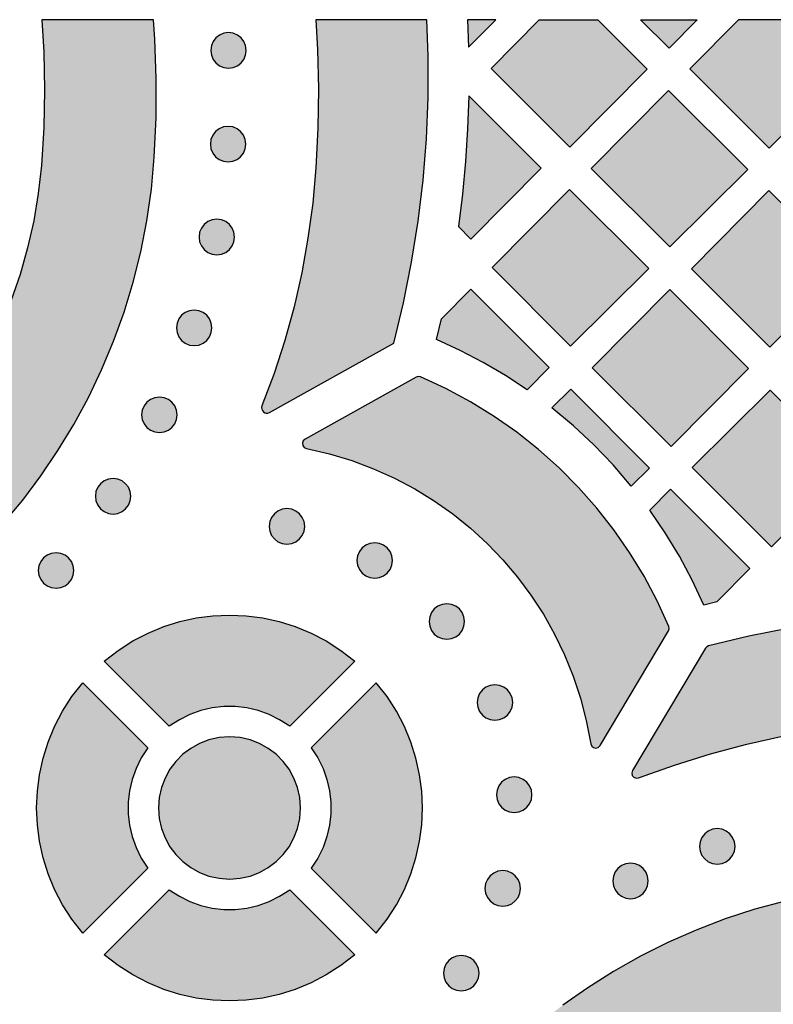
# Model space of a CAD drawing. Header units: millimetres. Extents: x -575 to 893, y -1168 to -690.
# Tile 41 of 72: x -26 to 45, y -783 to -690. Entities that reach past the tile are written whole.
import ezdxf

# ---------------------------------------------------------------- set-up
doc = ezdxf.new("R2010")
doc.units = ezdxf.units.MM
doc.layers.add('pattern', color=7, linetype='Continuous', true_color=0x000000)

msp = doc.modelspace()

# ---------------------------------------------------------------- hatches: boundary and pattern name
at = {"layer": 'pattern'}
for points in [[(-24.155, -689.587), (-23.964, -692.68), (-23.89, -696.249), (-23.963, -699.825), (-24.183, -703.402), (-24.476, -706.057), (-24.913, -708.668), (-25.491, -711.23), (-26.204, -713.738), (-27.05, -716.189), (-28.024, -718.578), (-29.122, -720.901), (-30.342, -723.154), (-31.677, -725.332), (-33.126, -727.431), (-34.683, -729.446), (-36.345, -731.374), (-38.108, -733.21), (-39.969, -734.95), (-41.922, -736.589), (-43.965, -738.123), (-46.093, -739.549), (-48.302, -740.861), (-50.589, -742.055), (-52.95, -743.127), (-55.38, -744.073), (-57.876, -744.888), (-60.434, -745.569), (-63.05, -746.11), (-66.425, -746.633), (-69.81, -747.003), (-73.199, -747.221), (-76.588, -747.289), (-79.972, -747.205), (-83.346, -746.972), (-86.704, -746.589), (-90.042, -746.059), (-93.355, -745.38), (-96.637, -744.554), (-99.885, -743.582), (-103.092, -742.464), (-106.254, -741.202), (-109.365, -739.794), (-109.602, -739.746), (-109.815, -739.813), (-109.975, -739.965), (-110.052, -740.176), (-110.015, -740.415), (-105.108, -752.141), (-104.999, -752.308), (-104.826, -752.408), (-101.337, -753.56), (-97.811, -754.57), (-94.253, -755.439), (-90.665, -756.165), (-87.053, -756.748), (-83.42, -757.187), (-79.772, -757.482), (-76.113, -757.632), (-72.445, -757.637), (-68.775, -757.496), (-65.732, -757.24), (-62.734, -756.833), (-59.786, -756.278), (-56.893, -755.578), (-54.057, -754.739), (-51.283, -753.764), (-48.575, -752.656), (-45.936, -751.42), (-43.371, -750.059), (-40.883, -748.578), (-38.476, -746.979), (-36.154, -745.268), (-33.921, -743.447), (-31.781, -741.522), (-29.738, -739.494), (-27.796, -737.37), (-25.957, -735.151), (-24.228, -732.843), (-22.611, -730.449), (-21.11, -727.972), (-19.729, -725.418), (-18.472, -722.789), (-17.343, -720.089), (-16.346, -717.323), (-15.484, -714.494), (-14.763, -711.606), (-14.184, -708.664), (-13.753, -705.669), (-13.473, -702.628), (-13.303, -698.889), (-13.285, -695.154), (-13.421, -691.425), (-13.564, -689.587)], [(-3.259, -726.21), (-3.263, -726.219), (-3.266, -726.227), (-3.269, -726.236), (-3.272, -726.245), (-3.274, -726.254), (-3.277, -726.263), (-3.279, -726.272), (-3.282, -726.281), (-3.284, -726.29), (-3.286, -726.299), (-3.287, -726.308), (-3.289, -726.318), (-3.29, -726.327), (-3.292, -726.337), (-3.293, -726.346), (-3.293, -726.356), (-3.294, -726.366), (-3.295, -726.375), (-3.295, -726.385), (-3.295, -726.395), (-3.295, -726.405), (-3.295, -726.414), (-3.294, -726.424), (-3.294, -726.434), (-3.293, -726.444), (-3.292, -726.454), (-3.29, -726.464), (-3.289, -726.473), (-3.287, -726.483), (-3.285, -726.493), (-3.283, -726.503), (-3.281, -726.512), (-3.279, -726.522), (-3.276, -726.531), (-3.273, -726.541), (-3.27, -726.55), (-3.267, -726.56), (-3.264, -726.569), (-3.26, -726.578), (-3.257, -726.587), (-3.253, -726.597), (-3.249, -726.605), (-3.245, -726.614), (-3.24, -726.623), (-3.236, -726.632), (-3.231, -726.64), (-3.226, -726.649), (-3.221, -726.657), (-3.216, -726.665), (-3.211, -726.673), (-3.205, -726.681), (-3.2, -726.689), (-3.194, -726.697), (-3.188, -726.704), (-3.183, -726.712), (-3.177, -726.719), (-3.17, -726.726), (-3.164, -726.733), (-3.158, -726.74), (-3.151, -726.746), (-3.145, -726.753), (-3.138, -726.759), (-3.132, -726.765), (-3.125, -726.771), (-3.118, -726.777), (-3.111, -726.783), (-3.104, -726.789), (-3.097, -726.794), (-3.089, -726.8), (-3.082, -726.805), (-3.074, -726.81), (-3.066, -726.816), (-3.058, -726.821), (-3.05, -726.826), (-3.042, -726.83), (-3.034, -726.835), (-3.025, -726.839), (-3.017, -726.844), (-3.008, -726.848), (-2.999, -726.852), (-2.99, -726.856), (-2.981, -726.86), (-2.972, -726.863), (-2.963, -726.866), (-2.954, -726.87), (-2.945, -726.873), (-2.935, -726.876), (-2.926, -726.878), (-2.916, -726.881), (-2.906, -726.883), (-2.897, -726.885), (-2.887, -726.887), (-2.877, -726.889), (-2.868, -726.89), (-2.858, -726.892), (-2.848, -726.893), (-2.838, -726.894), (-2.828, -726.895), (-2.818, -726.895), (-2.808, -726.895), (-2.798, -726.896), (-2.789, -726.896), (-2.779, -726.895), (-2.769, -726.895), (-2.759, -726.894), (-2.749, -726.893), (-2.739, -726.892), (-2.73, -726.891), (-2.72, -726.89), (-2.71, -726.888), (-2.701, -726.887), (-2.691, -726.885), (-2.682, -726.883), (-2.673, -726.88), (-2.663, -726.878), (-2.654, -726.875), (-2.645, -726.873), (-2.636, -726.87), (-2.627, -726.867), (-2.618, -726.863), (-2.609, -726.86), (-2.601, -726.856), (-2.592, -726.853), (-2.584, -726.849), (-2.576, -726.845), (-2.567, -726.841), (-2.559, -726.837), (-2.551, -726.832), (9.246, -720.251), (10.166, -716.423), (10.935, -712.569), (11.553, -708.693), (12.019, -704.799), (12.333, -700.893), (12.495, -696.978), (12.505, -693.058), (12.379, -689.587), (1.86, -689.587), (2.017, -692.422), (2.092, -696.132), (2.035, -699.871), (1.849, -703.644), (1.551, -706.994), (1.104, -710.309), (0.512, -713.584), (-0.223, -716.816), (-1.098, -720.001), (-2.111, -723.133)], [(16.234, -689.587), (16.341, -692.196), (18.924, -689.587)], [(28.605, -689.587), (33.286, -694.267), (25.949, -701.677), (18.472, -694.201), (23.04, -689.587)], [(38.015, -689.587), (35.349, -692.28), (32.655, -689.587)], [(41.948, -689.587), (37.326, -694.256), (44.839, -701.77), (50.976, -695.573), (50.898, -695.231), (50.906, -694.903), (51, -694.567), (51.215, -694.103), (51.489, -693.671), (47.404, -689.587)], [(-4.755, -692.497), (-4.815, -692.049), (-4.985, -691.647), (-5.249, -691.306), (-5.591, -691.043), (-5.993, -690.873), (-6.442, -690.813), (-6.889, -690.873), (-7.291, -691.043), (-7.632, -691.306), (-7.895, -691.647), (-8.064, -692.049), (-8.125, -692.497), (-8.064, -692.945), (-7.895, -693.348), (-7.632, -693.689), (-7.291, -693.952), (-6.889, -694.122), (-6.442, -694.182), (-5.993, -694.122), (-5.591, -693.952), (-5.249, -693.689), (-4.985, -693.348), (-4.815, -692.945)], [(42.821, -703.799), (35.413, -711.137), (27.973, -703.702), (35.31, -696.292)], [(16.351, -696.811), (16.244, -699.925), (16.045, -703.028), (15.753, -706.124), (15.368, -709.215), (16.546, -710.393), (23.208, -703.665)], [(-4.79, -701.388), (-4.85, -700.94), (-5.02, -700.537), (-5.284, -700.196), (-5.625, -699.933), (-6.028, -699.763), (-6.476, -699.703), (-6.924, -699.763), (-7.325, -699.933), (-7.666, -700.196), (-7.929, -700.537), (-8.099, -700.94), (-8.159, -701.388), (-8.099, -701.836), (-7.929, -702.238), (-7.666, -702.579), (-7.325, -702.843), (-6.924, -703.012), (-6.476, -703.072), (-6.028, -703.012), (-5.625, -702.843), (-5.284, -702.579), (-5.02, -702.238), (-4.85, -701.836)], [(33.422, -713.196), (26.014, -720.536), (18.572, -713.098), (25.911, -705.688)], [(44.914, -720.638), (37.475, -713.2), (44.813, -705.79), (52.324, -713.298)], [(-5.86, -710.196), (-5.92, -709.748), (-6.091, -709.346), (-6.354, -709.005), (-6.696, -708.741), (-7.099, -708.572), (-7.547, -708.511), (-7.994, -708.572), (-8.397, -708.741), (-8.738, -709.005), (-9.001, -709.346), (-9.172, -709.748), (-9.232, -710.196), (-9.172, -710.644), (-9.001, -711.047), (-8.738, -711.388), (-8.397, -711.651), (-7.994, -711.821), (-7.547, -711.881), (-7.099, -711.821), (-6.696, -711.651), (-6.354, -711.388), (-6.091, -711.047), (-5.92, -710.644)], [(13.771, -717.946), (16.538, -715.151), (23.976, -722.585), (21.901, -724.682), (19.838, -723.325), (17.722, -722.084), (15.545, -720.953), (13.3, -719.929)], [(28.074, -722.597), (35.413, -715.188), (42.89, -722.663), (35.554, -730.071)], [(-8.011, -718.815), (-8.071, -718.366), (-8.241, -717.964), (-8.505, -717.623), (-8.846, -717.36), (-9.249, -717.19), (-9.698, -717.13), (-10.145, -717.19), (-10.547, -717.36), (-10.887, -717.623), (-11.151, -717.964), (-11.32, -718.366), (-11.38, -718.815), (-11.32, -719.263), (-11.151, -719.665), (-10.887, -720.006), (-10.547, -720.269), (-10.145, -720.439), (-9.698, -720.499), (-9.249, -720.439), (-8.846, -720.269), (-8.505, -720.006), (-8.241, -719.665), (-8.071, -719.263)], [(0.968, -730.251), (3.147, -730.756), (5.266, -731.397), (7.324, -732.167), (9.314, -733.063), (11.232, -734.079), (13.073, -735.212), (14.834, -736.455), (16.508, -737.804), (18.092, -739.254), (19.581, -740.801), (20.97, -742.439), (22.254, -744.164), (23.429, -745.971), (24.49, -747.854), (25.432, -749.81), (26.251, -751.833), (26.943, -753.919), (27.501, -756.062), (27.923, -758.257), (28.021, -758.483), (28.201, -758.62), (28.421, -758.663), (28.639, -758.601), (28.814, -758.428), (35.286, -747.555), (35.362, -747.343), (35.319, -747.122), (34.217, -744.704), (32.979, -742.367), (31.61, -740.118), (30.114, -737.959), (28.497, -735.897), (26.763, -733.937), (24.918, -732.083), (22.965, -730.34), (20.911, -728.713), (18.759, -727.207), (16.516, -725.827), (14.185, -724.577), (11.772, -723.464), (11.558, -723.421), (11.35, -723.488), (0.827, -729.358), (0.65, -729.527), (0.581, -729.742), (0.616, -729.962), (0.748, -730.146)], [(-11.305, -727.063), (-11.366, -726.615), (-11.535, -726.212), (-11.799, -725.87), (-12.139, -725.606), (-12.542, -725.436), (-12.99, -725.376), (-13.438, -725.436), (-13.841, -725.606), (-14.181, -725.87), (-14.445, -726.212), (-14.615, -726.615), (-14.675, -727.063), (-14.615, -727.511), (-14.445, -727.913), (-14.181, -728.254), (-13.841, -728.518), (-13.438, -728.687), (-12.99, -728.748), (-12.542, -728.687), (-12.139, -728.518), (-11.799, -728.254), (-11.535, -727.913), (-11.366, -727.511)], [(24.234, -726.407), (26.026, -724.633), (33.504, -732.108), (31.775, -733.819), (30.04, -731.805), (28.211, -729.904), (26.278, -728.107)], [(37.541, -732.057), (44.949, -724.721), (52.39, -732.163), (45.056, -739.57)], [(-15.698, -734.782), (-15.758, -734.334), (-15.928, -733.931), (-16.192, -733.59), (-16.533, -733.327), (-16.936, -733.157), (-17.384, -733.097), (-17.831, -733.157), (-18.233, -733.327), (-18.574, -733.59), (-18.837, -733.931), (-19.007, -734.334), (-19.067, -734.782), (-19.007, -735.23), (-18.837, -735.632), (-18.574, -735.973), (-18.233, -736.237), (-17.831, -736.406), (-17.384, -736.467), (-16.936, -736.406), (-16.533, -736.237), (-16.192, -735.973), (-15.928, -735.632), (-15.758, -735.23)], [(39.875, -744.802), (38.646, -745.107), (37.546, -742.746), (36.33, -740.466), (34.992, -738.255), (33.527, -736.104), (35.505, -734.108), (43.024, -741.624)], [(0.793, -737.636), (0.733, -737.188), (0.563, -736.785), (0.3, -736.445), (-0.041, -736.181), (-0.444, -736.011), (-0.892, -735.951), (-1.34, -736.011), (-1.742, -736.181), (-2.084, -736.445), (-2.347, -736.785), (-2.517, -737.188), (-2.577, -737.636), (-2.517, -738.084), (-2.347, -738.487), (-2.084, -738.828), (-1.742, -739.091), (-1.34, -739.261), (-0.892, -739.321), (-0.444, -739.261), (-0.041, -739.091), (0.3, -738.828), (0.563, -738.487), (0.733, -738.084)], [(9.117, -740.87), (9.057, -740.422), (8.887, -740.02), (8.624, -739.679), (8.282, -739.416), (7.88, -739.246), (7.432, -739.186), (6.984, -739.246), (6.581, -739.416), (6.24, -739.679), (5.977, -740.02), (5.807, -740.422), (5.747, -740.87), (5.807, -741.319), (5.977, -741.721), (6.24, -742.062), (6.581, -742.325), (6.984, -742.495), (7.432, -742.555), (7.88, -742.495), (8.282, -742.325), (8.624, -742.062), (8.887, -741.721), (9.057, -741.319)], [(-21.109, -741.819), (-21.17, -741.371), (-21.34, -740.968), (-21.604, -740.627), (-21.945, -740.364), (-22.348, -740.194), (-22.796, -740.134), (-23.243, -740.194), (-23.645, -740.364), (-23.986, -740.627), (-24.249, -740.968), (-24.419, -741.371), (-24.479, -741.819), (-24.419, -742.267), (-24.249, -742.669), (-23.986, -743.01), (-23.645, -743.274), (-23.243, -743.443), (-22.796, -743.504), (-22.348, -743.443), (-21.945, -743.274), (-21.604, -743.01), (-21.34, -742.669), (-21.17, -742.267)], [(15.956, -746.661), (15.895, -746.213), (15.726, -745.811), (15.462, -745.47), (15.121, -745.206), (14.719, -745.037), (14.271, -744.976), (13.822, -745.037), (13.42, -745.206), (13.079, -745.47), (12.816, -745.811), (12.646, -746.213), (12.586, -746.661), (12.646, -747.109), (12.816, -747.512), (13.079, -747.853), (13.42, -748.116), (13.822, -748.286), (14.271, -748.346), (14.719, -748.286), (15.121, -748.116), (15.462, -747.853), (15.726, -747.512), (15.895, -747.109)], [(5.537, -750.423), (-0.63, -756.588), (-1.585, -755.968), (-2.59, -755.472), (-3.633, -755.1), (-4.705, -754.852), (-5.793, -754.728), (-6.887, -754.728), (-7.975, -754.852), (-9.047, -755.1), (-10.092, -755.472), (-11.096, -755.968), (-12.052, -756.588), (-18.217, -750.423), (-16.897, -749.397), (-15.512, -748.507), (-14.07, -747.755), (-12.58, -747.139), (-11.053, -746.66), (-9.497, -746.318), (-7.923, -746.113), (-6.339, -746.044), (-4.755, -746.113), (-3.181, -746.318), (-1.625, -746.66), (-0.098, -747.139), (1.391, -747.755), (2.833, -748.507), (4.218, -749.397)], [(81.835, -747.291), (77.953, -746.684), (74.057, -746.229), (70.151, -745.927), (66.24, -745.777), (62.329, -745.778), (58.421, -745.932), (54.521, -746.236), (50.634, -746.693), (46.764, -747.3), (42.915, -748.058), (39.092, -748.968), (38.922, -749.046), (38.8, -749.188), (31.883, -760.801), (31.814, -761.04), (31.865, -761.263), (32.011, -761.435), (32.223, -761.524), (32.47, -761.496), (35.859, -760.277), (39.285, -759.204), (42.745, -758.279), (46.234, -757.501), (49.748, -756.87), (53.28, -756.387), (56.828, -756.052), (60.386, -755.865), (63.95, -755.826), (67.514, -755.936), (71.074, -756.196), (74.626, -756.604), (78.165, -757.162), (81.685, -757.869), (85.183, -758.727), (85.398, -758.735), (85.583, -758.657), (85.719, -758.511), (85.786, -758.321), (85.763, -758.106), (82.207, -747.611), (82.126, -747.449), (82.007, -747.346)], [(-14.094, -770.054), (-20.259, -776.221), (-21.285, -774.901), (-22.175, -773.516), (-22.927, -772.074), (-23.543, -770.584), (-24.022, -769.057), (-24.364, -767.501), (-24.569, -765.927), (-24.638, -764.343), (-24.569, -762.759), (-24.364, -761.185), (-24.022, -759.629), (-23.543, -758.102), (-22.927, -756.612), (-22.175, -755.17), (-21.285, -753.785), (-20.259, -752.465), (-14.094, -758.632), (-14.714, -759.587), (-15.21, -760.592), (-15.582, -761.635), (-15.83, -762.707), (-15.954, -763.795), (-15.954, -764.889), (-15.83, -765.978), (-15.582, -767.049), (-15.21, -768.094), (-14.714, -769.099)], [(1.414, -758.632), (2.034, -759.587), (2.53, -760.592), (2.903, -761.636), (3.15, -762.707), (3.274, -763.796), (3.274, -764.89), (3.15, -765.978), (2.903, -767.049), (2.53, -768.093), (2.034, -769.098), (1.414, -770.054), (7.579, -776.22), (8.605, -774.901), (9.495, -773.515), (10.247, -772.073), (10.863, -770.584), (11.342, -769.057), (11.684, -767.501), (11.889, -765.927), (11.958, -764.343), (11.889, -762.759), (11.684, -761.184), (11.342, -759.629), (10.863, -758.101), (10.247, -756.612), (9.495, -755.17), (8.605, -753.784), (7.579, -752.465)], [(20.52, -754.338), (20.46, -753.89), (20.29, -753.488), (20.027, -753.147), (19.686, -752.884), (19.283, -752.714), (18.835, -752.654), (18.387, -752.714), (17.985, -752.884), (17.643, -753.147), (17.38, -753.488), (17.21, -753.89), (17.15, -754.338), (17.21, -754.787), (17.38, -755.189), (17.643, -755.53), (17.985, -755.793), (18.387, -755.963), (18.835, -756.023), (19.283, -755.963), (19.686, -755.793), (20.027, -755.53), (20.29, -755.189), (20.46, -754.787)], [(0.402, -764.343), (0.328, -763.346), (0.116, -762.396), (-0.225, -761.501), (-0.685, -760.672), (-1.253, -759.92), (-1.918, -759.255), (-2.67, -758.687), (-3.499, -758.228), (-4.393, -757.887), (-5.344, -757.674), (-6.34, -757.601), (-7.336, -757.674), (-8.287, -757.887), (-9.182, -758.228), (-10.011, -758.687), (-10.763, -759.255), (-11.428, -759.92), (-11.995, -760.672), (-12.455, -761.501), (-12.796, -762.396), (-13.009, -763.346), (-13.081, -764.343), (-13.009, -765.339), (-12.796, -766.289), (-12.455, -767.184), (-11.995, -768.013), (-11.428, -768.765), (-10.763, -769.43), (-10.011, -769.998), (-9.182, -770.457), (-8.287, -770.799), (-7.336, -771.011), (-6.34, -771.084), (-5.344, -771.011), (-4.393, -770.799), (-3.499, -770.457), (-2.67, -769.998), (-1.918, -769.43), (-1.253, -768.765), (-0.685, -768.013), (-0.225, -767.184), (0.116, -766.289), (0.328, -765.339)], [(22.351, -763.089), (22.291, -762.641), (22.121, -762.238), (21.858, -761.897), (21.516, -761.634), (21.114, -761.464), (20.666, -761.404), (20.218, -761.464), (19.815, -761.634), (19.474, -761.897), (19.211, -762.238), (19.041, -762.641), (18.981, -763.089), (19.041, -763.537), (19.211, -763.939), (19.474, -764.28), (19.815, -764.544), (20.218, -764.714), (20.666, -764.774), (21.114, -764.714), (21.516, -764.544), (21.858, -764.28), (22.121, -763.939), (22.291, -763.537)], [(41.614, -767.987), (41.554, -767.539), (41.384, -767.136), (41.121, -766.796), (40.78, -766.532), (40.378, -766.362), (39.929, -766.302), (39.481, -766.362), (39.078, -766.532), (38.737, -766.796), (38.473, -767.136), (38.303, -767.539), (38.243, -767.987), (38.303, -768.435), (38.473, -768.838), (38.737, -769.18), (39.078, -769.443), (39.481, -769.614), (39.929, -769.674), (40.378, -769.614), (40.78, -769.443), (41.121, -769.18), (41.384, -768.838), (41.554, -768.435)], [(21.259, -771.967), (21.199, -771.519), (21.029, -771.117), (20.766, -770.776), (20.425, -770.513), (20.022, -770.343), (19.574, -770.283), (19.126, -770.343), (18.724, -770.513), (18.383, -770.776), (18.119, -771.117), (17.949, -771.519), (17.889, -771.967), (17.949, -772.416), (18.119, -772.819), (18.383, -773.16), (18.724, -773.424), (19.126, -773.594), (19.574, -773.654), (20.022, -773.594), (20.425, -773.424), (20.766, -773.16), (21.029, -772.819), (21.199, -772.416)], [(33.383, -771.264), (33.322, -770.816), (33.153, -770.413), (32.889, -770.072), (32.549, -769.808), (32.146, -769.638), (31.698, -769.577), (31.25, -769.638), (30.847, -769.808), (30.506, -770.072), (30.243, -770.413), (30.073, -770.816), (30.013, -771.264), (30.073, -771.712), (30.243, -772.115), (30.506, -772.456), (30.847, -772.719), (31.25, -772.889), (31.698, -772.949), (32.146, -772.889), (32.549, -772.719), (32.889, -772.456), (33.153, -772.115), (33.322, -771.712)], [(-0.629, -772.096), (5.537, -778.262), (4.218, -779.288), (2.833, -780.177), (1.39, -780.93), (-0.099, -781.545), (-1.626, -782.024), (-3.182, -782.366), (-4.756, -782.571), (-6.34, -782.64), (-7.924, -782.571), (-9.498, -782.366), (-11.054, -782.024), (-12.581, -781.545), (-14.07, -780.93), (-15.512, -780.177), (-16.897, -779.288), (-18.216, -778.262), (-12.052, -772.096), (-11.096, -772.716), (-10.092, -773.213), (-9.048, -773.585), (-7.976, -773.833), (-6.888, -773.957), (-5.794, -773.957), (-4.706, -773.833), (-3.634, -773.585), (-2.59, -773.213), (-1.585, -772.716)], [(6.607, -863.261), (21.87, -869.585), (22.112, -869.62), (22.323, -869.54), (22.475, -869.376), (22.537, -869.159), (22.483, -868.921), (20.963, -865.793), (19.582, -862.61), (18.343, -859.376), (17.246, -856.096), (16.291, -852.775), (15.481, -849.418), (14.816, -846.029), (14.297, -842.613), (13.925, -839.175), (13.701, -835.72), (13.627, -832.251), (13.702, -828.774), (13.896, -826.084), (14.239, -823.439), (14.726, -820.843), (15.354, -818.299), (16.117, -815.813), (17.012, -813.388), (18.035, -811.028), (19.181, -808.739), (20.447, -806.523), (21.827, -804.385), (23.319, -802.329), (24.917, -800.36), (26.617, -798.481), (28.415, -796.698), (30.308, -795.013), (32.29, -793.431), (34.357, -791.956), (36.506, -790.593), (38.732, -789.346), (41.031, -788.218), (43.399, -787.215), (45.831, -786.339), (48.323, -785.596), (50.872, -784.99), (53.472, -784.524), (56.12, -784.203), (58.812, -784.031), (62.28, -783.982), (65.739, -784.081), (69.185, -784.326), (72.612, -784.717), (76.017, -785.253), (79.395, -785.932), (82.741, -786.754), (86.05, -787.717), (89.319, -788.821), (92.542, -790.065), (95.715, -791.447), (98.833, -792.967), (99.067, -793.022), (99.281, -792.963), (99.445, -792.818), (99.53, -792.613), (99.505, -792.374), (94.057, -777.407), (93.95, -777.228), (93.77, -777.119), (90.351, -775.948), (86.894, -774.911), (83.404, -774.009), (79.884, -773.242), (76.339, -772.611), (72.772, -772.117), (69.188, -771.76), (65.59, -771.541), (61.982, -771.46), (58.368, -771.519), (55.296, -771.707), (52.267, -772.048), (49.287, -772.539), (46.358, -773.175), (43.486, -773.954), (40.673, -774.87), (37.924, -775.921), (35.242, -777.101), (32.632, -778.409), (30.096, -779.839), (27.641, -781.387), (25.268, -783.05), (22.982, -784.825), (20.787, -786.706), (18.687, -788.691), (16.685, -790.775), (14.786, -792.955), (12.993, -795.226), (11.311, -797.586), (9.743, -800.029), (8.293, -802.552), (6.965, -805.152), (5.762, -807.824), (4.69, -810.565), (3.751, -813.37), (2.949, -816.236), (2.289, -819.159), (1.774, -822.135), (1.409, -825.161), (1.196, -828.231), (1.11, -831.771), (1.157, -835.306), (1.34, -838.834), (1.656, -842.349), (2.107, -845.849), (2.689, -849.328), (3.404, -852.785), (4.251, -856.214), (5.228, -859.612), (6.336, -862.975), (6.438, -863.151)], [(17.326, -780.006), (17.266, -779.558), (17.096, -779.155), (16.833, -778.814), (16.492, -778.551), (16.09, -778.381), (15.641, -778.321), (15.193, -778.381), (14.791, -778.551), (14.45, -778.814), (14.186, -779.155), (14.017, -779.558), (13.956, -780.006), (14.017, -780.454), (14.186, -780.857), (14.45, -781.198), (14.791, -781.462), (15.193, -781.632), (15.641, -781.693), (16.09, -781.632), (16.492, -781.462), (16.833, -781.198), (17.096, -780.857), (17.266, -780.454)]]:
    msp.add_hatch(color=256, dxfattribs=at).paths.add_polyline_path(points, flags=0)

# ---------------------------------------------------------------- linework, layer by layer
at = {"layer": 'pattern', "linetype": 'Continuous'}
msp.add_lwpolyline([(-27.796, -737.37), (-25.957, -735.151), (-24.228, -732.843), (-22.611, -730.449), (-21.11, -727.972), (-19.729, -725.418), (-18.472, -722.789), (-17.343, -720.089), (-16.346, -717.323), (-15.484, -714.494), (-14.763, -711.606), (-14.184, -708.664), (-13.753, -705.669), (-13.473, -702.628), (-13.303, -698.889), (-13.285, -695.154), (-13.421, -691.425), (-13.564, -689.587), (-24.155, -689.587), (-23.964, -692.68), (-23.89, -696.249), (-23.963, -699.825), (-24.183, -703.402), (-24.476, -706.057), (-24.913, -708.668), (-25.491, -711.23), (-26.204, -713.738), (-27.05, -716.189)], dxfattribs=at)
at = {"layer": 'pattern'}
for points in [[(-2.551, -726.832), (9.246, -720.251), (10.166, -716.423), (10.935, -712.569), (11.553, -708.693), (12.019, -704.799), (12.333, -700.893), (12.495, -696.978), (12.505, -693.058), (12.379, -689.587), (1.86, -689.587), (2.017, -692.422), (2.092, -696.132), (2.035, -699.871), (1.849, -703.644), (1.551, -706.994), (1.104, -710.309), (0.512, -713.584), (-0.223, -716.816), (-1.098, -720.001), (-2.111, -723.133), (-3.259, -726.21)], [(46.764, -747.3), (42.915, -748.058), (39.092, -748.968), (38.922, -749.046), (38.8, -749.188), (31.883, -760.801), (31.814, -761.04), (31.865, -761.263), (32.011, -761.435), (32.223, -761.524), (32.47, -761.496), (35.859, -760.277), (39.285, -759.204), (42.745, -758.279), (46.234, -757.501)], [(46.358, -773.175), (43.486, -773.954), (40.673, -774.87), (37.924, -775.921), (35.242, -777.101), (32.632, -778.409), (30.096, -779.839), (27.641, -781.387), (25.268, -783.05)]]:
    msp.add_lwpolyline(points, dxfattribs=at)
at = {"layer": 'pattern', "linetype": 'Continuous'}
for points in [[(16.234, -689.587), (16.341, -692.196), (18.924, -689.587)], [(28.605, -689.587), (33.286, -694.267), (25.949, -701.677), (18.472, -694.201), (23.04, -689.587)], [(38.015, -689.587), (35.349, -692.28), (32.655, -689.587)], [(41.948, -689.587), (37.326, -694.256), (44.839, -701.77), (50.976, -695.573), (50.898, -695.231), (50.906, -694.903), (51, -694.567), (51.215, -694.103), (51.489, -693.671), (47.404, -689.587)]]:
    msp.add_lwpolyline(points, close=True, dxfattribs=at)
at = {"layer": 'pattern'}
for points in [[(-4.755, -692.497), (-4.815, -692.049), (-4.985, -691.647), (-5.249, -691.306), (-5.591, -691.043), (-5.993, -690.873), (-6.442, -690.813), (-6.889, -690.873), (-7.291, -691.043), (-7.632, -691.306), (-7.895, -691.647), (-8.064, -692.049), (-8.125, -692.497), (-8.064, -692.945), (-7.895, -693.348), (-7.632, -693.689), (-7.291, -693.952), (-6.889, -694.122), (-6.442, -694.182), (-5.993, -694.122), (-5.591, -693.952), (-5.249, -693.689), (-4.985, -693.348), (-4.815, -692.945)], [(42.821, -703.799), (35.413, -711.137), (27.973, -703.702), (35.31, -696.292)], [(16.351, -696.811), (16.244, -699.925), (16.045, -703.028), (15.753, -706.124), (15.368, -709.215), (16.546, -710.393), (23.208, -703.665)], [(-4.79, -701.388), (-4.85, -700.94), (-5.02, -700.537), (-5.284, -700.196), (-5.625, -699.933), (-6.028, -699.763), (-6.476, -699.703), (-6.924, -699.763), (-7.325, -699.933), (-7.666, -700.196), (-7.929, -700.537), (-8.099, -700.94), (-8.159, -701.388), (-8.099, -701.836), (-7.929, -702.238), (-7.666, -702.579), (-7.325, -702.843), (-6.924, -703.012), (-6.476, -703.072), (-6.028, -703.012), (-5.625, -702.843), (-5.284, -702.579), (-5.02, -702.238), (-4.85, -701.836)], [(33.422, -713.196), (26.014, -720.536), (18.572, -713.098), (25.911, -705.688)], [(44.914, -720.638), (37.475, -713.2), (44.813, -705.79), (52.324, -713.298)], [(-5.86, -710.196), (-5.92, -709.748), (-6.091, -709.346), (-6.354, -709.005), (-6.696, -708.741), (-7.099, -708.572), (-7.547, -708.511), (-7.994, -708.572), (-8.397, -708.741), (-8.738, -709.005), (-9.001, -709.346), (-9.172, -709.748), (-9.232, -710.196), (-9.172, -710.644), (-9.001, -711.047), (-8.738, -711.388), (-8.397, -711.651), (-7.994, -711.821), (-7.547, -711.881), (-7.099, -711.821), (-6.696, -711.651), (-6.354, -711.388), (-6.091, -711.047), (-5.92, -710.644)], [(13.771, -717.946), (16.538, -715.151), (23.976, -722.585), (21.901, -724.682), (19.838, -723.325), (17.722, -722.084), (15.545, -720.953), (13.3, -719.929)], [(28.074, -722.597), (35.413, -715.188), (42.89, -722.663), (35.554, -730.071)], [(-8.011, -718.815), (-8.071, -718.366), (-8.241, -717.964), (-8.505, -717.623), (-8.846, -717.36), (-9.249, -717.19), (-9.698, -717.13), (-10.145, -717.19), (-10.547, -717.36), (-10.887, -717.623), (-11.151, -717.964), (-11.32, -718.366), (-11.38, -718.815), (-11.32, -719.263), (-11.151, -719.665), (-10.887, -720.006), (-10.547, -720.269), (-10.145, -720.439), (-9.698, -720.499), (-9.249, -720.439), (-8.846, -720.269), (-8.505, -720.006), (-8.241, -719.665), (-8.071, -719.263)], [(0.968, -730.251), (3.147, -730.756), (5.266, -731.397), (7.324, -732.167), (9.314, -733.063), (11.232, -734.079), (13.073, -735.212), (14.834, -736.455), (16.508, -737.804), (18.092, -739.254), (19.581, -740.801), (20.97, -742.439), (22.254, -744.164), (23.429, -745.971), (24.49, -747.854), (25.432, -749.81), (26.251, -751.833), (26.943, -753.919), (27.501, -756.062), (27.923, -758.257), (28.021, -758.483), (28.201, -758.62), (28.421, -758.663), (28.639, -758.601), (28.814, -758.428), (35.286, -747.555), (35.362, -747.343), (35.319, -747.122), (34.217, -744.704), (32.979, -742.367), (31.61, -740.118), (30.114, -737.959), (28.497, -735.897), (26.763, -733.937), (24.918, -732.083), (22.965, -730.34), (20.911, -728.713), (18.759, -727.207), (16.516, -725.827), (14.185, -724.577), (11.772, -723.464), (11.558, -723.421), (11.35, -723.488), (0.827, -729.358), (0.65, -729.527), (0.581, -729.742), (0.616, -729.962), (0.748, -730.146)], [(-11.305, -727.063), (-11.366, -726.615), (-11.535, -726.212), (-11.799, -725.87), (-12.139, -725.606), (-12.542, -725.436), (-12.99, -725.376), (-13.438, -725.436), (-13.841, -725.606), (-14.181, -725.87), (-14.445, -726.212), (-14.615, -726.615), (-14.675, -727.063), (-14.615, -727.511), (-14.445, -727.913), (-14.181, -728.254), (-13.841, -728.518), (-13.438, -728.687), (-12.99, -728.748), (-12.542, -728.687), (-12.139, -728.518), (-11.799, -728.254), (-11.535, -727.913), (-11.366, -727.511)], [(24.234, -726.407), (26.026, -724.633), (33.504, -732.108), (31.775, -733.819), (30.04, -731.805), (28.211, -729.904), (26.278, -728.107)], [(37.541, -732.057), (44.949, -724.721), (52.39, -732.163), (45.056, -739.57)], [(-15.698, -734.782), (-15.758, -734.334), (-15.928, -733.931), (-16.192, -733.59), (-16.533, -733.327), (-16.936, -733.157), (-17.384, -733.097), (-17.831, -733.157), (-18.233, -733.327), (-18.574, -733.59), (-18.837, -733.931), (-19.007, -734.334), (-19.067, -734.782), (-19.007, -735.23), (-18.837, -735.632), (-18.574, -735.973), (-18.233, -736.237), (-17.831, -736.406), (-17.384, -736.467), (-16.936, -736.406), (-16.533, -736.237), (-16.192, -735.973), (-15.928, -735.632), (-15.758, -735.23)], [(39.875, -744.802), (38.646, -745.107), (37.546, -742.746), (36.33, -740.466), (34.992, -738.255), (33.527, -736.104), (35.505, -734.108), (43.024, -741.624)], [(0.793, -737.636), (0.733, -737.188), (0.563, -736.785), (0.3, -736.445), (-0.041, -736.181), (-0.444, -736.011), (-0.892, -735.951), (-1.34, -736.011), (-1.742, -736.181), (-2.084, -736.445), (-2.347, -736.785), (-2.517, -737.188), (-2.577, -737.636), (-2.517, -738.084), (-2.347, -738.487), (-2.084, -738.828), (-1.742, -739.091), (-1.34, -739.261), (-0.892, -739.321), (-0.444, -739.261), (-0.041, -739.091), (0.3, -738.828), (0.563, -738.487), (0.733, -738.084)], [(9.117, -740.87), (9.057, -740.422), (8.887, -740.02), (8.624, -739.679), (8.282, -739.416), (7.88, -739.246), (7.432, -739.186), (6.984, -739.246), (6.581, -739.416), (6.24, -739.679), (5.977, -740.02), (5.807, -740.422), (5.747, -740.87), (5.807, -741.319), (5.977, -741.721), (6.24, -742.062), (6.581, -742.325), (6.984, -742.495), (7.432, -742.555), (7.88, -742.495), (8.282, -742.325), (8.624, -742.062), (8.887, -741.721), (9.057, -741.319)], [(-21.109, -741.819), (-21.17, -741.371), (-21.34, -740.968), (-21.604, -740.627), (-21.945, -740.364), (-22.348, -740.194), (-22.796, -740.134), (-23.243, -740.194), (-23.645, -740.364), (-23.986, -740.627), (-24.249, -740.968), (-24.419, -741.371), (-24.479, -741.819), (-24.419, -742.267), (-24.249, -742.669), (-23.986, -743.01), (-23.645, -743.274), (-23.243, -743.443), (-22.796, -743.504), (-22.348, -743.443), (-21.945, -743.274), (-21.604, -743.01), (-21.34, -742.669), (-21.17, -742.267)], [(15.956, -746.661), (15.895, -746.213), (15.726, -745.811), (15.462, -745.47), (15.121, -745.206), (14.719, -745.037), (14.271, -744.976), (13.822, -745.037), (13.42, -745.206), (13.079, -745.47), (12.816, -745.811), (12.646, -746.213), (12.586, -746.661), (12.646, -747.109), (12.816, -747.512), (13.079, -747.853), (13.42, -748.116), (13.822, -748.286), (14.271, -748.346), (14.719, -748.286), (15.121, -748.116), (15.462, -747.853), (15.726, -747.512), (15.895, -747.109)], [(5.537, -750.423), (-0.63, -756.588), (-1.585, -755.968), (-2.59, -755.472), (-3.633, -755.1), (-4.705, -754.852), (-5.793, -754.728), (-6.887, -754.728), (-7.975, -754.852), (-9.047, -755.1), (-10.092, -755.472), (-11.096, -755.968), (-12.052, -756.588), (-18.217, -750.423), (-16.897, -749.397), (-15.512, -748.507), (-14.07, -747.755), (-12.58, -747.139), (-11.053, -746.66), (-9.497, -746.318), (-7.923, -746.113), (-6.339, -746.044), (-4.755, -746.113), (-3.181, -746.318), (-1.625, -746.66), (-0.098, -747.139), (1.391, -747.755), (2.833, -748.507), (4.218, -749.397)], [(-14.094, -770.054), (-20.259, -776.221), (-21.285, -774.901), (-22.175, -773.516), (-22.927, -772.074), (-23.543, -770.584), (-24.022, -769.057), (-24.364, -767.501), (-24.569, -765.927), (-24.638, -764.343), (-24.569, -762.759), (-24.364, -761.185), (-24.022, -759.629), (-23.543, -758.102), (-22.927, -756.612), (-22.175, -755.17), (-21.285, -753.785), (-20.259, -752.465), (-14.094, -758.632), (-14.714, -759.587), (-15.21, -760.592), (-15.582, -761.635), (-15.83, -762.707), (-15.954, -763.795), (-15.954, -764.889), (-15.83, -765.978), (-15.582, -767.049), (-15.21, -768.094), (-14.714, -769.099)], [(1.414, -758.632), (2.034, -759.587), (2.53, -760.592), (2.903, -761.636), (3.15, -762.707), (3.274, -763.796), (3.274, -764.89), (3.15, -765.978), (2.903, -767.049), (2.53, -768.093), (2.034, -769.098), (1.414, -770.054), (7.579, -776.22), (8.605, -774.901), (9.495, -773.515), (10.247, -772.073), (10.863, -770.584), (11.342, -769.057), (11.684, -767.501), (11.889, -765.927), (11.958, -764.343), (11.889, -762.759), (11.684, -761.184), (11.342, -759.629), (10.863, -758.101), (10.247, -756.612), (9.495, -755.17), (8.605, -753.784), (7.579, -752.465)], [(20.52, -754.338), (20.46, -753.89), (20.29, -753.488), (20.027, -753.147), (19.686, -752.884), (19.283, -752.714), (18.835, -752.654), (18.387, -752.714), (17.985, -752.884), (17.643, -753.147), (17.38, -753.488), (17.21, -753.89), (17.15, -754.338), (17.21, -754.787), (17.38, -755.189), (17.643, -755.53), (17.985, -755.793), (18.387, -755.963), (18.835, -756.023), (19.283, -755.963), (19.686, -755.793), (20.027, -755.53), (20.29, -755.189), (20.46, -754.787)], [(0.402, -764.343), (0.328, -763.346), (0.116, -762.396), (-0.225, -761.501), (-0.685, -760.672), (-1.253, -759.92), (-1.918, -759.255), (-2.67, -758.687), (-3.499, -758.228), (-4.393, -757.887), (-5.344, -757.674), (-6.34, -757.601), (-7.336, -757.674), (-8.287, -757.887), (-9.182, -758.228), (-10.011, -758.687), (-10.763, -759.255), (-11.428, -759.92), (-11.995, -760.672), (-12.455, -761.501), (-12.796, -762.396), (-13.009, -763.346), (-13.081, -764.343), (-13.009, -765.339), (-12.796, -766.289), (-12.455, -767.184), (-11.995, -768.013), (-11.428, -768.765), (-10.763, -769.43), (-10.011, -769.998), (-9.182, -770.457), (-8.287, -770.799), (-7.336, -771.011), (-6.34, -771.084), (-5.344, -771.011), (-4.393, -770.799), (-3.499, -770.457), (-2.67, -769.998), (-1.918, -769.43), (-1.253, -768.765), (-0.685, -768.013), (-0.225, -767.184), (0.116, -766.289), (0.328, -765.339)], [(22.351, -763.089), (22.291, -762.641), (22.121, -762.238), (21.858, -761.897), (21.516, -761.634), (21.114, -761.464), (20.666, -761.404), (20.218, -761.464), (19.815, -761.634), (19.474, -761.897), (19.211, -762.238), (19.041, -762.641), (18.981, -763.089), (19.041, -763.537), (19.211, -763.939), (19.474, -764.28), (19.815, -764.544), (20.218, -764.714), (20.666, -764.774), (21.114, -764.714), (21.516, -764.544), (21.858, -764.28), (22.121, -763.939), (22.291, -763.537)], [(41.614, -767.987), (41.554, -767.539), (41.384, -767.136), (41.121, -766.796), (40.78, -766.532), (40.378, -766.362), (39.929, -766.302), (39.481, -766.362), (39.078, -766.532), (38.737, -766.796), (38.473, -767.136), (38.303, -767.539), (38.243, -767.987), (38.303, -768.435), (38.473, -768.838), (38.737, -769.18), (39.078, -769.443), (39.481, -769.614), (39.929, -769.674), (40.378, -769.614), (40.78, -769.443), (41.121, -769.18), (41.384, -768.838), (41.554, -768.435)], [(21.259, -771.967), (21.199, -771.519), (21.029, -771.117), (20.766, -770.776), (20.425, -770.513), (20.022, -770.343), (19.574, -770.283), (19.126, -770.343), (18.724, -770.513), (18.383, -770.776), (18.119, -771.117), (17.949, -771.519), (17.889, -771.967), (17.949, -772.416), (18.119, -772.819), (18.383, -773.16), (18.724, -773.424), (19.126, -773.594), (19.574, -773.654), (20.022, -773.594), (20.425, -773.424), (20.766, -773.16), (21.029, -772.819), (21.199, -772.416)], [(33.383, -771.264), (33.322, -770.816), (33.153, -770.413), (32.889, -770.072), (32.549, -769.808), (32.146, -769.638), (31.698, -769.577), (31.25, -769.638), (30.847, -769.808), (30.506, -770.072), (30.243, -770.413), (30.073, -770.816), (30.013, -771.264), (30.073, -771.712), (30.243, -772.115), (30.506, -772.456), (30.847, -772.719), (31.25, -772.889), (31.698, -772.949), (32.146, -772.889), (32.549, -772.719), (32.889, -772.456), (33.153, -772.115), (33.322, -771.712)], [(-0.629, -772.096), (5.537, -778.262), (4.218, -779.288), (2.833, -780.177), (1.39, -780.93), (-0.099, -781.545), (-1.626, -782.024), (-3.182, -782.366), (-4.756, -782.571), (-6.34, -782.64), (-7.924, -782.571), (-9.498, -782.366), (-11.054, -782.024), (-12.581, -781.545), (-14.07, -780.93), (-15.512, -780.177), (-16.897, -779.288), (-18.216, -778.262), (-12.052, -772.096), (-11.096, -772.716), (-10.092, -773.213), (-9.048, -773.585), (-7.976, -773.833), (-6.888, -773.957), (-5.794, -773.957), (-4.706, -773.833), (-3.634, -773.585), (-2.59, -773.213), (-1.585, -772.716)], [(17.326, -780.006), (17.266, -779.558), (17.096, -779.155), (16.833, -778.814), (16.492, -778.551), (16.09, -778.381), (15.641, -778.321), (15.193, -778.381), (14.791, -778.551), (14.45, -778.814), (14.186, -779.155), (14.017, -779.558), (13.956, -780.006), (14.017, -780.454), (14.186, -780.857), (14.45, -781.198), (14.791, -781.462), (15.193, -781.632), (15.641, -781.693), (16.09, -781.632), (16.492, -781.462), (16.833, -781.198), (17.096, -780.857), (17.266, -780.454)]]:
    msp.add_lwpolyline(points, close=True, dxfattribs=at)
msp.add_arc((-2.795, -726.396), 0.5, 158.26928, 299.15485, dxfattribs=at)

doc.saveas('drawing.dxf')
